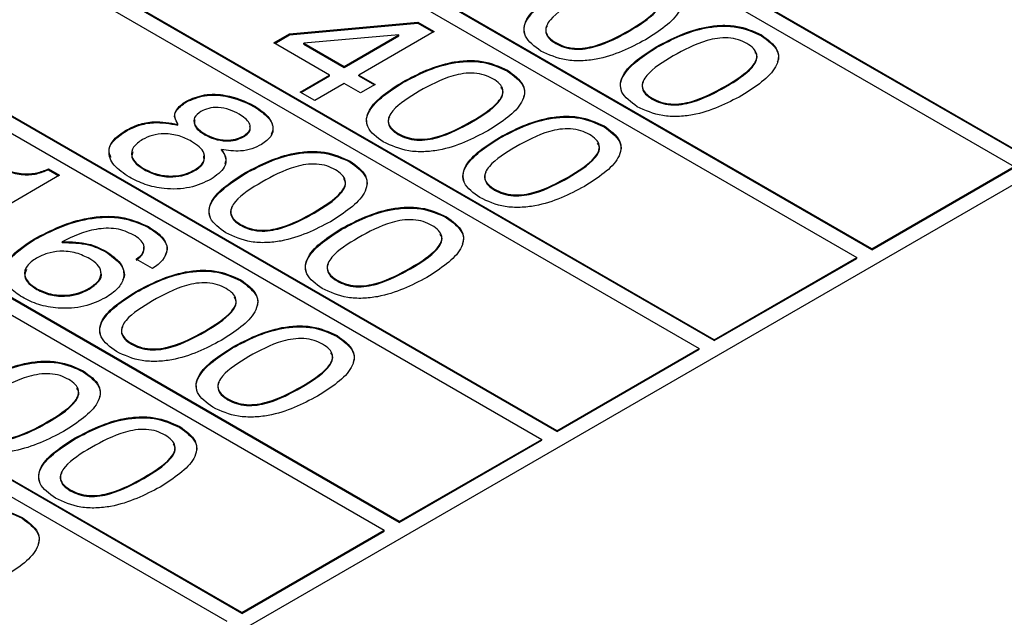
# Model space of a CAD drawing. Header units: millimetres. Extents: x 28 to 178, y 29 to 265.
# Tile 77 of 92: x 102.67 to 111.95, y 222.66 to 228.3. Entities that reach past the tile are written whole.
import ezdxf

# ---------------------------------------------------------------- set-up
doc = ezdxf.new("R2010")
doc.units = ezdxf.units.MM

msp = doc.modelspace()

# ---------------------------------------------------------------- linework, layer by layer
at = {"color": 7, "linetype": 'Continuous', "lineweight": 30}
for p, q in [((112.1844, 226.9939), (105.8204, 230.6678)), ((105.679, 230.5861), (112.043, 226.9123)), ((112.1844, 226.9858), (105.8204, 230.6596)), ((110.6995, 226.1367), (104.3355, 229.8105)), ((110.6995, 226.1285), (104.3355, 229.8024)), ((104.1941, 229.7289), (110.5581, 226.0551)), ((109.2146, 225.2795), (102.8506, 228.9533)), ((109.2146, 225.2713), (102.8506, 228.9451)), ((102.7092, 228.8717), (109.0731, 225.1978)), ((105.2099, 228.1628), (106.4207, 228.2729)), ((105.2099, 228.1547), (106.4207, 228.2648)), ((106.4207, 228.2729), (106.5733, 228.1848)), ((106.4207, 228.2648), (106.4207, 228.2729)), ((106.4207, 228.2648), (106.5663, 228.1807)), ((105.063, 228.078), (105.2099, 228.1628)), ((105.2099, 228.1547), (105.2099, 228.1628)), ((106.5733, 228.1848), (105.8644, 227.7755)), ((108.4115, 228.188), (108.4115, 228.1961)), ((107.7296, 224.4222), (101.3657, 228.0961)), ((107.7296, 224.4141), (101.3657, 228.0879)), ((105.587, 227.7755), (105.063, 228.078)), ((105.0701, 228.0739), (105.2099, 228.1547)), ((106.2417, 228.1535), (105.3464, 228.0746)), ((105.3464, 228.0664), (105.3464, 228.0746)), ((105.3464, 228.0746), (105.7257, 227.8556)), ((105.7257, 227.8556), (106.2417, 228.1535)), ((105.7257, 227.8474), (106.2417, 228.1453)), ((106.2417, 228.1453), (106.2417, 228.1535)), ((107.7192, 228.073), (107.7192, 228.0812)), ((109.6598, 228.1449), (109.6598, 228.153)), ((97.3352, 218.2584), (114.235, 228.0144)), ((101.2242, 228.0144), (107.5882, 224.3406)), ((105.3464, 228.0664), (105.7257, 227.8474)), ((108.6735, 228.0367), (108.6735, 228.0449)), ((105.7257, 227.8474), (105.7257, 227.8556)), ((107.2656, 227.8126), (107.2656, 227.8207)), ((105.3096, 227.6154), (105.587, 227.7755)), ((105.3167, 227.6113), (105.587, 227.7674)), ((105.587, 227.7674), (105.587, 227.7755)), ((105.8644, 227.7755), (106.0185, 227.6866)), ((105.8644, 227.7674), (105.8644, 227.7755)), ((105.8644, 227.7674), (106.0114, 227.6825)), ((106.2793, 227.7044), (106.2793, 227.7126)), ((105.4483, 227.5353), (105.3096, 227.6154)), ((105.7257, 227.6955), (105.4483, 227.5353)), ((105.8798, 227.6065), (105.7257, 227.6955)), ((106.0185, 227.6866), (105.8798, 227.6065)), ((109.3208, 227.6631), (109.3208, 227.6712)), ((104.2374, 227.5221), (104.2374, 227.5302)), ((108.6285, 227.5481), (108.6285, 227.5563)), ((104.8714, 227.4802), (104.8714, 227.4884)), ((106.9266, 227.3307), (106.9266, 227.3389)), ((106.2447, 223.565), (99.8807, 227.2389)), ((103.6689, 227.2473), (103.6689, 227.2554)), ((104.1584, 227.3036), (104.1584, 227.3117)), ((108.1749, 227.2876), (108.1749, 227.2958)), ((99.7393, 227.1572), (106.1033, 223.4834)), ((106.2447, 223.5569), (99.8807, 227.2307)), ((104.4103, 227.2126), (104.4103, 227.2208)), ((104.7751, 227.1919), (104.7751, 227.2001)), ((106.2343, 227.2158), (106.2343, 227.2239)), ((107.1886, 227.1795), (107.1886, 227.1877)), ((104.5697, 227.0661), (104.5697, 227.0743)), ((105.7807, 226.9553), (105.7807, 226.9635)), ((102.9372, 226.8906), (103.041, 226.8307)), ((102.9372, 226.8824), (102.9372, 226.8906)), ((102.9372, 226.8824), (103.0339, 226.8266)), ((103.8391, 226.884), (103.8391, 226.8922)), ((104.3178, 226.8746), (104.3178, 226.8827)), ((110.6995, 226.1367), (112.043, 226.9123)), ((110.6995, 226.1285), (112.043, 226.9041)), ((103.041, 226.8307), (101.8851, 226.1634)), ((104.7944, 226.8472), (104.7944, 226.8553)), ((107.8358, 226.8058), (107.8358, 226.814)), ((107.1435, 226.6909), (107.1435, 226.699)), ((105.4417, 226.4735), (105.4417, 226.4817)), ((106.69, 226.4304), (106.69, 226.4386)), ((104.7598, 222.7078), (98.3958, 226.3816)), ((104.7598, 222.6996), (98.3958, 226.3735)), ((103.8794, 226.3384), (103.8794, 226.3466)), ((104.7494, 226.3585), (104.7494, 226.3667)), ((105.7037, 226.3223), (105.7037, 226.3304)), ((98.2544, 226.3), (104.6184, 222.6262)), ((102.8047, 226.2235), (102.8047, 226.2317)), ((103.0655, 226.1961), (103.0655, 226.2043)), ((110.6995, 226.1285), (110.6995, 226.1367)), ((103.4775, 226.1078), (103.4775, 226.116)), ((103.9194, 225.9499), (103.7653, 226.0388)), ((109.2146, 225.2795), (110.5581, 226.0551)), ((109.2146, 225.2713), (110.5581, 226.0469)), ((110.5581, 226.0469), (110.5581, 226.0551)), ((106.3509, 225.9486), (106.3509, 225.9568)), ((104.7504, 225.8356), (104.7504, 225.8438)), ((105.6586, 225.8336), (105.6586, 225.8418)), ((102.8286, 225.7529), (102.8286, 225.7611)), ((103.3215, 225.7567), (103.3215, 225.7648)), ((103.7641, 225.7275), (103.7641, 225.7357)), ((104.4114, 225.3538), (104.4114, 225.362)), ((105.6597, 225.3107), (105.6597, 225.3189)), ((103.7191, 225.2389), (103.7191, 225.247)), ((104.6734, 225.2026), (104.6734, 225.2107)), ((107.7296, 224.4222), (109.0731, 225.1978)), ((109.0731, 225.1897), (109.0731, 225.1978)), ((109.2146, 225.2713), (109.2146, 225.2795)), ((107.7296, 224.4141), (109.0731, 225.1897)), ((103.2655, 224.9784), (103.2655, 224.9866)), ((105.3206, 224.8289), (105.3206, 224.8371)), ((104.6283, 224.714), (104.6283, 224.7221)), ((102.9264, 224.4966), (102.9264, 224.5048)), ((104.1748, 224.4535), (104.1748, 224.4617)), ((107.7296, 224.4141), (107.7296, 224.4222)), ((103.1884, 224.3454), (103.1884, 224.3535)), ((106.2447, 223.565), (107.5882, 224.3406)), ((106.2447, 223.5569), (107.5882, 224.3324)), ((107.5882, 224.3324), (107.5882, 224.3406)), ((103.8357, 223.9717), (103.8357, 223.9799)), ((103.1434, 223.8567), (103.1434, 223.8649)), ((102.6898, 223.5963), (102.6898, 223.6044)), ((106.2447, 223.5569), (106.2447, 223.565)), ((104.7598, 222.7078), (106.1033, 223.4834)), ((104.7598, 222.6996), (106.1033, 223.4752)), ((106.1033, 223.4752), (106.1033, 223.4834)), ((104.7598, 222.6996), (104.7598, 222.7078))]:
    msp.add_line(p, q, dxfattribs=at)
for points, knots in [([(108.7506, 228.6779), (108.8106, 228.6341), (108.9008, 228.5683), (108.9157, 228.4567), (108.8586, 228.2949), (108.6957, 228.1905), (108.5656, 228.1072)], [0, 0, 0, 0, 0.249139, 0.374722, 0.500475, 1, 1, 1, 1]), ([(107.5793, 228.0018), (107.5194, 228.0454), (107.4294, 228.111), (107.4156, 228.222), (107.4721, 228.383), (107.6345, 228.4869), (107.7642, 228.5698)], [0, 0, 0, 0, 0.249146, 0.374734, 0.500472, 1, 1, 1, 1]), ([(107.4317, 228.1523), (107.4266, 228.1727), (107.4147, 228.2201), (107.4763, 228.3755), (107.6364, 228.479), (107.7642, 228.5616)], [0, 0, 0, 0, 0.131154, 0.305875, 1, 1, 1, 1]), ([(108.4115, 228.1961), (108.5065, 228.2536), (108.6253, 228.3254), (108.7031, 228.4352), (108.7121, 228.4948), (108.6806, 228.5527), (108.6356, 228.5823), (108.6131, 228.5972)], [0, 0, 0, 0, 0.499905, 0.625169, 0.750087, 0.874873, 1, 1, 1, 1]), ([(107.9183, 228.4808), (107.8236, 228.4236), (107.7051, 228.3521), (107.6295, 228.2424), (107.6208, 228.1831), (107.652, 228.1255), (107.6968, 228.096), (107.7192, 228.0812)], [0, 0, 0, 0, 0.499896, 0.625151, 0.750077, 0.874877, 1, 1, 1, 1]), ([(108.4115, 228.188), (108.5072, 228.2455), (108.6268, 228.3176), (108.7019, 228.4268), (108.7143, 228.4773), (108.6962, 228.5047), (108.6903, 228.5138)], [0, 0, 0, 0, 0.616179, 0.770579, 0.924553, 1, 1, 1, 1]), ([(107.6376, 228.2386), (107.6365, 228.2369), (107.6233, 228.217), (107.6223, 228.1746), (107.6517, 228.1174), (107.6967, 228.0878), (107.7192, 228.073)], [0, 0, 0, 0, 0.030423, 0.353554, 0.676358, 1, 1, 1, 1]), ([(107.7192, 228.0812), (107.7448, 228.0682), (107.7959, 228.0423), (107.8955, 228.0237), (107.9985, 228.0288), (108.1884, 228.073), (108.3124, 228.1414), (108.4115, 228.1961)], [0, 0, 0, 0, 0.125107, 0.249963, 0.374899, 0.500144, 1, 1, 1, 1]), ([(107.7192, 228.073), (107.7448, 228.06), (107.7959, 228.0341), (107.8955, 228.0155), (107.9985, 228.0206), (108.1884, 228.0648), (108.3124, 228.1332), (108.4115, 228.188)], [0, 0, 0, 0, 0.125107, 0.249963, 0.374899, 0.500144, 1, 1, 1, 1]), ([(108.6735, 228.0449), (108.8175, 228.1199), (108.9977, 228.2138), (109.2771, 228.2473), (109.47, 228.2394), (109.584, 228.1875), (109.6598, 228.153)], [0, 0, 0, 0, 0.499614, 0.625369, 0.75095, 1, 1, 1, 1]), ([(108.6735, 228.0367), (108.8175, 228.1117), (108.9977, 228.2056), (109.2771, 228.2392), (109.47, 228.2313), (109.584, 228.1794), (109.6598, 228.1449)], [0, 0, 0, 0, 0.499614, 0.625369, 0.75095, 1, 1, 1, 1]), ([(108.5656, 228.1072), (108.4214, 228.0322), (108.241, 227.9385), (107.9612, 227.906), (107.7684, 227.9148), (107.6548, 227.9671), (107.5793, 228.0018)], [0, 0, 0, 0, 0.499437, 0.625181, 0.750792, 1, 1, 1, 1]), ([(109.5223, 228.0723), (109.4966, 228.0852), (109.4451, 228.1111), (109.3449, 228.129), (109.2418, 228.1237), (109.0514, 228.0794), (108.9271, 228.0108), (108.8276, 227.9559)], [0, 0, 0, 0, 0.12508, 0.24987, 0.374797, 0.500052, 1, 1, 1, 1]), ([(109.3208, 227.6712), (109.4158, 227.7287), (109.5346, 227.8005), (109.6124, 227.9103), (109.6213, 227.9699), (109.5898, 228.0278), (109.5449, 228.0574), (109.5223, 228.0723)], [0, 0, 0, 0, 0.499904, 0.625166, 0.750088, 0.874873, 1, 1, 1, 1]), ([(109.6598, 228.153), (109.7198, 228.1092), (109.8101, 228.0433), (109.8249, 227.9318), (109.7678, 227.77), (109.605, 227.6656), (109.4749, 227.5823)], [0, 0, 0, 0, 0.249142, 0.374725, 0.500475, 1, 1, 1, 1]), ([(109.6598, 228.1449), (109.7187, 228.1012), (109.8072, 228.0356), (109.8264, 227.9411), (109.8124, 227.9048), (109.8087, 227.8953)], [0, 0, 0, 0, 0.5934268, 0.892552, 1, 1, 1, 1]), ([(108.4886, 227.4769), (108.4287, 227.5205), (108.3386, 227.586), (108.3248, 227.6971), (108.3814, 227.8581), (108.5438, 227.962), (108.6735, 228.0449)], [0, 0, 0, 0, 0.249143, 0.374734, 0.500471, 1, 1, 1, 1]), ([(108.341, 227.6274), (108.3359, 227.6478), (108.3239, 227.6952), (108.3856, 227.8506), (108.5457, 227.9541), (108.6735, 228.0367)], [0, 0, 0, 0, 0.131157, 0.305875, 1, 1, 1, 1]), ([(109.3208, 227.6631), (109.4164, 227.7206), (109.536, 227.7926), (109.6112, 227.9019), (109.6235, 227.9524), (109.6055, 227.9798), (109.5995, 227.9889)], [0, 0, 0, 0, 0.616182, 0.77058, 0.924558, 1, 1, 1, 1]), ([(106.2793, 227.7126), (106.4233, 227.7876), (106.6035, 227.8814), (106.8829, 227.915), (107.0758, 227.9071), (107.1898, 227.8552), (107.2656, 227.8207)], [0, 0, 0, 0, 0.499612, 0.625369, 0.750951, 1, 1, 1, 1]), ([(106.2793, 227.7044), (106.4233, 227.7794), (106.6035, 227.8733), (106.8829, 227.9068), (107.0758, 227.8989), (107.1898, 227.8471), (107.2656, 227.8126)], [0, 0, 0, 0, 0.499612, 0.625369, 0.750951, 1, 1, 1, 1]), ([(108.8276, 227.9559), (108.7329, 227.8987), (108.6144, 227.8272), (108.5388, 227.7175), (108.53, 227.6582), (108.5613, 227.6006), (108.6061, 227.5711), (108.6285, 227.5563)], [0, 0, 0, 0, 0.499896, 0.625151, 0.750077, 0.874881, 1, 1, 1, 1]), ([(107.1281, 227.74), (107.1024, 227.7529), (107.0509, 227.7788), (106.9507, 227.7967), (106.8476, 227.7914), (106.6572, 227.7471), (106.5329, 227.6785), (106.4334, 227.6236)], [0, 0, 0, 0, 0.125083, 0.249874, 0.374797, 0.500051, 1, 1, 1, 1]), ([(107.2656, 227.8207), (107.3256, 227.7769), (107.4159, 227.711), (107.4307, 227.5995), (107.3737, 227.4377), (107.2108, 227.3333), (107.0807, 227.2499)], [0, 0, 0, 0, 0.249138, 0.374721, 0.500473, 1, 1, 1, 1]), ([(107.2656, 227.8126), (107.3245, 227.7689), (107.413, 227.7033), (107.4322, 227.6088), (107.4182, 227.5725), (107.4145, 227.5629)], [0, 0, 0, 0, 0.593417, 0.892541, 1, 1, 1, 1]), ([(106.0944, 227.1446), (106.0345, 227.1882), (105.9444, 227.2537), (105.9307, 227.3648), (105.9872, 227.5258), (106.1496, 227.6296), (106.2793, 227.7126)], [0, 0, 0, 0, 0.249145, 0.374733, 0.500475, 1, 1, 1, 1]), ([(105.9468, 227.2951), (105.9417, 227.3154), (105.9298, 227.3628), (105.9914, 227.5183), (106.1515, 227.6217), (106.2793, 227.7044)], [0, 0, 0, 0, 0.131151, 0.305877, 1, 1, 1, 1]), ([(106.9266, 227.3389), (107.0216, 227.3964), (107.1404, 227.4682), (107.2182, 227.578), (107.2272, 227.6376), (107.1957, 227.6954), (107.1507, 227.7251), (107.1281, 227.74)], [0, 0, 0, 0, 0.4999075, 0.6251671, 0.7500887, 0.8748737, 1, 1, 1, 1]), ([(108.5469, 227.7137), (108.5458, 227.712), (108.5326, 227.6921), (108.5316, 227.6497), (108.5609, 227.5925), (108.6059, 227.5629), (108.6285, 227.5481)], [0, 0, 0, 0, 0.030418, 0.353551, 0.676368, 1, 1, 1, 1]), ([(106.4334, 227.6236), (106.3387, 227.5664), (106.2202, 227.4949), (106.1446, 227.3852), (106.1358, 227.3259), (106.1671, 227.2683), (106.2119, 227.2387), (106.2343, 227.2239)], [0, 0, 0, 0, 0.499894, 0.625149, 0.750075, 0.874875, 1, 1, 1, 1]), ([(106.9266, 227.3307), (107.0222, 227.3883), (107.1418, 227.4603), (107.217, 227.5696), (107.2294, 227.62), (107.2113, 227.6475), (107.2054, 227.6565)], [0, 0, 0, 0, 0.616184, 0.770578, 0.924556, 1, 1, 1, 1]), ([(108.6285, 227.5563), (108.6541, 227.5433), (108.7052, 227.5174), (108.8048, 227.4988), (108.9078, 227.5039), (109.0976, 227.5481), (109.2216, 227.6165), (109.3208, 227.6712)], [0, 0, 0, 0, 0.1251068, 0.2499664, 0.3749014, 0.5001466, 1, 1, 1, 1]), ([(108.6285, 227.5481), (108.6541, 227.5351), (108.7052, 227.5092), (108.8048, 227.4906), (108.9078, 227.4957), (109.0976, 227.5399), (109.2216, 227.6083), (109.3208, 227.6631)], [0, 0, 0, 0, 0.1251068, 0.2499664, 0.3749014, 0.5001466, 1, 1, 1, 1]), ([(104.1309, 227.3671), (104.1308, 227.3674), (104.1213, 227.3892), (104.1384, 227.4498), (104.1999, 227.4947), (104.2374, 227.5221)], [0, 0, 0, 0, 0.006193, 0.393669, 1, 1, 1, 1]), ([(104.1584, 227.3117), (104.1466, 227.3329), (104.1229, 227.3753), (104.135, 227.4575), (104.1986, 227.5027), (104.2374, 227.5302)], [0, 0, 0, 0, 0.281035, 0.561352, 1, 1, 1, 1]), ([(104.2374, 227.5302), (104.2917, 227.5537), (104.4004, 227.6008), (104.6554, 227.5906), (104.7895, 227.5272), (104.8714, 227.4884)], [0, 0, 0, 0, 0.2796423, 0.5599642, 1, 1, 1, 1]), ([(104.2374, 227.5221), (104.2917, 227.5456), (104.4004, 227.5926), (104.6554, 227.5824), (104.7895, 227.519), (104.8714, 227.4802)], [0, 0, 0, 0, 0.2796423, 0.5599642, 1, 1, 1, 1]), ([(109.4749, 227.5823), (109.3307, 227.5073), (109.1502, 227.4136), (108.8704, 227.3811), (108.6777, 227.3899), (108.5641, 227.4422), (108.4886, 227.4769)], [0, 0, 0, 0, 0.499437, 0.625179, 0.750792, 1, 1, 1, 1]), ([(104.3744, 227.4314), (104.3506, 227.4136), (104.303, 227.3779), (104.3088, 227.293), (104.3718, 227.2482), (104.4103, 227.2208)], [0, 0, 0, 0, 0.280024, 0.560304, 1, 1, 1, 1]), ([(104.7339, 227.4076), (104.7054, 227.4224), (104.6486, 227.4518), (104.5454, 227.4731), (104.444, 227.4652), (104.3976, 227.4427), (104.3744, 227.4314)], [0, 0, 0, 0, 0.281055, 0.560494, 0.77991, 1, 1, 1, 1]), ([(104.8714, 227.4884), (104.9161, 227.4593), (105.0054, 227.4011), (105.0632, 227.2958), (105.0466, 227.1929), (104.9797, 227.145), (104.9463, 227.121)], [0, 0, 0, 0, 0.2808778, 0.5606279, 0.7803119, 1, 1, 1, 1]), ([(104.8714, 227.4802), (104.9154, 227.4512), (105.0032, 227.3933), (105.0657, 227.295), (105.0454, 227.2355), (105.0381, 227.2142)], [0, 0, 0, 0, 0.391506, 0.781441, 1, 1, 1, 1]), ([(103.6689, 227.2554), (103.7065, 227.2744), (103.7816, 227.3123), (103.9569, 227.3467), (104.0821, 227.325), (104.1584, 227.3117)], [0, 0, 0, 0, 0.28129, 0.561759, 1, 1, 1, 1]), ([(103.6689, 227.2473), (103.7065, 227.2662), (103.7816, 227.3041), (103.9569, 227.3386), (104.0821, 227.3168), (104.1584, 227.3036)], [0, 0, 0, 0, 0.28129, 0.561759, 1, 1, 1, 1]), ([(104.316, 227.3533), (104.3136, 227.3354), (104.3067, 227.2821), (104.369, 227.2404), (104.4103, 227.2126)], [0, 0, 0, 0, 0.336555, 1, 1, 1, 1]), ([(104.7751, 227.2001), (104.7919, 227.2113), (104.8254, 227.2337), (104.8451, 227.2776), (104.8308, 227.3424), (104.7739, 227.3808), (104.7339, 227.4076)], [0, 0, 0, 0, 0.187235, 0.374019, 0.561157, 1, 1, 1, 1]), ([(106.1527, 227.3814), (106.1516, 227.3797), (106.1384, 227.3598), (106.1374, 227.3174), (106.1667, 227.2602), (106.2117, 227.2306), (106.2343, 227.2158)], [0, 0, 0, 0, 0.030423, 0.353553, 0.676357, 1, 1, 1, 1]), ([(106.2343, 227.2239), (106.2599, 227.211), (106.311, 227.185), (106.4106, 227.1665), (106.5136, 227.1715), (106.7034, 227.2157), (106.8274, 227.2842), (106.9266, 227.3389)], [0, 0, 0, 0, 0.1251075, 0.2499659, 0.3749016, 0.5001476, 1, 1, 1, 1]), ([(106.2343, 227.2158), (106.2599, 227.2028), (106.311, 227.1769), (106.4106, 227.1583), (106.5136, 227.1634), (106.7034, 227.2076), (106.8274, 227.276), (106.9266, 227.3307)], [0, 0, 0, 0, 0.1251075, 0.2499659, 0.3749016, 0.5001476, 1, 1, 1, 1]), ([(107.1886, 227.1877), (107.3326, 227.2627), (107.5128, 227.3565), (107.7922, 227.3901), (107.985, 227.3822), (108.0991, 227.3303), (108.1749, 227.2958)], [0, 0, 0, 0, 0.4996126, 0.6253681, 0.7509508, 1, 1, 1, 1]), ([(107.1886, 227.1795), (107.3326, 227.2545), (107.5128, 227.3484), (107.7922, 227.3819), (107.985, 227.374), (108.0991, 227.3221), (108.1749, 227.2876)], [0, 0, 0, 0, 0.4996126, 0.6253681, 0.7509508, 1, 1, 1, 1]), ([(103.5288, 226.9973), (103.5199, 227.0157), (103.4938, 227.0697), (103.5464, 227.1637), (103.628, 227.2194), (103.6689, 227.2473)], [0, 0, 0, 0, 0.205753, 0.60232, 1, 1, 1, 1]), ([(103.7002, 226.8122), (103.6467, 226.8478), (103.54, 226.9188), (103.4916, 227.0515), (103.5433, 227.1715), (103.627, 227.2274), (103.6689, 227.2554)], [0, 0, 0, 0, 0.280486, 0.559574, 0.779478, 1, 1, 1, 1]), ([(104.7751, 227.1919), (104.7916, 227.2031), (104.8246, 227.2254), (104.8446, 227.263), (104.8377, 227.2853), (104.8353, 227.2932)], [0, 0, 0, 0, 0.393814, 0.786678, 1, 1, 1, 1]), ([(107.0807, 227.2499), (106.9365, 227.175), (106.756, 227.0812), (106.4763, 227.0488), (106.2835, 227.0576), (106.1699, 227.1098), (106.0944, 227.1446)], [0, 0, 0, 0, 0.499438, 0.625182, 0.750792, 1, 1, 1, 1]), ([(108.0374, 227.215), (108.0116, 227.228), (107.9602, 227.2539), (107.8599, 227.2718), (107.7568, 227.2664), (107.5665, 227.2222), (107.4421, 227.1536), (107.3427, 227.0987)], [0, 0, 0, 0, 0.125079, 0.249871, 0.374794, 0.500048, 1, 1, 1, 1]), ([(108.1749, 227.2958), (108.2349, 227.252), (108.3251, 227.1861), (108.34, 227.0746), (108.2829, 226.9128), (108.1201, 226.8084), (107.99, 226.725)], [0, 0, 0, 0, 0.2491408, 0.3747237, 0.5004736, 1, 1, 1, 1]), ([(108.1749, 227.2876), (108.2338, 227.244), (108.3223, 227.1783), (108.3415, 227.0839), (108.3275, 227.0476), (108.3238, 227.038)], [0, 0, 0, 0, 0.593423, 0.892546, 1, 1, 1, 1]), ([(103.8247, 227.1674), (103.7918, 227.1449), (103.7262, 227.0999), (103.7134, 227.0147), (103.7596, 226.9435), (103.8126, 226.9093), (103.8391, 226.8922)], [0, 0, 0, 0, 0.279996, 0.5587, 0.778997, 1, 1, 1, 1]), ([(104.2861, 227.1502), (104.2492, 227.169), (104.1759, 227.2064), (104.0392, 227.2274), (103.9125, 227.2111), (103.854, 227.182), (103.8247, 227.1674)], [0, 0, 0, 0, 0.280765, 0.559831, 0.779573, 1, 1, 1, 1]), ([(104.3178, 226.8827), (104.3492, 226.905), (104.4119, 226.9495), (104.4138, 227.0331), (104.3637, 227.1006), (104.312, 227.1336), (104.2861, 227.1502)], [0, 0, 0, 0, 0.279546, 0.558274, 0.778817, 1, 1, 1, 1]), ([(104.4103, 227.2208), (104.4393, 227.206), (104.4972, 227.1765), (104.6029, 227.1587), (104.7045, 227.1663), (104.7516, 227.1888), (104.7751, 227.2001)], [0, 0, 0, 0, 0.2807894, 0.5603107, 0.77995, 1, 1, 1, 1]), ([(104.4103, 227.2126), (104.4393, 227.1979), (104.4972, 227.1684), (104.6029, 227.1505), (104.7045, 227.1582), (104.7516, 227.1807), (104.7751, 227.1919)], [0, 0, 0, 0, 0.2807894, 0.5603107, 0.77995, 1, 1, 1, 1]), ([(107.0036, 226.6197), (106.9438, 226.6632), (106.8537, 226.7288), (106.8399, 226.8399), (106.8964, 227.0009), (107.0588, 227.1047), (107.1886, 227.1877)], [0, 0, 0, 0, 0.249143, 0.374734, 0.500473, 1, 1, 1, 1]), ([(106.8561, 226.7702), (106.8509, 226.7905), (106.839, 226.8379), (106.9007, 226.9934), (107.0607, 227.0968), (107.1886, 227.1795)], [0, 0, 0, 0, 0.131155, 0.305877, 1, 1, 1, 1]), ([(107.8358, 226.814), (107.9308, 226.8714), (108.0496, 226.9433), (108.1275, 227.0531), (108.1364, 227.1127), (108.1049, 227.1705), (108.0599, 227.2002), (108.0374, 227.215)], [0, 0, 0, 0, 0.4999069, 0.6251645, 0.750089, 0.8748738, 1, 1, 1, 1]), ([(103.7337, 227.0509), (103.7283, 227.0344), (103.7156, 226.9953), (103.7611, 226.9351), (103.8131, 226.9011), (103.8391, 226.884)], [0, 0, 0, 0, 0.265509, 0.632167, 1, 1, 1, 1]), ([(104.5697, 227.0743), (104.5863, 227.0471), (104.6193, 226.9928), (104.6024, 226.8865), (104.5203, 226.8283), (104.4703, 226.7928)], [0, 0, 0, 0, 0.280916, 0.561167, 1, 1, 1, 1]), ([(104.9463, 227.121), (104.9176, 227.1063), (104.8601, 227.077), (104.7257, 227.0502), (104.6288, 227.0652), (104.5697, 227.0743)], [0, 0, 0, 0, 0.2811494, 0.5614828, 1, 1, 1, 1]), ([(104.5697, 227.0661), (104.5886, 227.0388), (104.6171, 226.9974), (104.6053, 226.954), (104.6013, 226.9392)], [0, 0, 0, 0, 0.659914, 1, 1, 1, 1]), ([(104.7944, 226.8553), (104.9384, 226.9303), (105.1186, 227.0242), (105.398, 227.0578), (105.5908, 227.0499), (105.7049, 226.998), (105.7807, 226.9635)], [0, 0, 0, 0, 0.499612, 0.62537, 0.75095, 1, 1, 1, 1]), ([(104.7944, 226.8472), (104.9384, 226.9222), (105.1186, 227.0161), (105.398, 227.0496), (105.5908, 227.0417), (105.7049, 226.9898), (105.7807, 226.9553)], [0, 0, 0, 0, 0.499612, 0.62537, 0.75095, 1, 1, 1, 1]), ([(107.3427, 227.0987), (107.248, 227.0415), (107.1295, 226.97), (107.0538, 226.8603), (107.0451, 226.801), (107.0764, 226.7434), (107.1211, 226.7138), (107.1435, 226.699)], [0, 0, 0, 0, 0.499894, 0.625149, 0.750076, 0.87488, 1, 1, 1, 1]), ([(107.8358, 226.8058), (107.9315, 226.8634), (108.0511, 226.9354), (108.1263, 227.0446), (108.1386, 227.0951), (108.1206, 227.1226), (108.1146, 227.1316)], [0, 0, 0, 0, 0.616186, 0.770579, 0.924561, 1, 1, 1, 1]), ([(104.3178, 226.8746), (104.3507, 226.8969), (104.4107, 226.9377), (104.4045, 226.9906), (104.4017, 227.0144)], [0, 0, 0, 0, 0.548493, 1, 1, 1, 1]), ([(105.7807, 226.9635), (105.8407, 226.9197), (105.9309, 226.8538), (105.9458, 226.7423), (105.8887, 226.5805), (105.7259, 226.4761), (105.5958, 226.3927)], [0, 0, 0, 0, 0.249139, 0.374723, 0.500475, 1, 1, 1, 1]), ([(105.7807, 226.9553), (105.8396, 226.9117), (105.9281, 226.846), (105.9473, 226.7515), (105.9333, 226.7153), (105.9296, 226.7057)], [0, 0, 0, 0, 0.593422, 0.892547, 1, 1, 1, 1]), ([(102.4245, 226.9374), (102.4647, 226.9164), (102.5448, 226.8745), (102.6875, 226.8379), (102.8319, 226.848), (102.902, 226.8763), (102.9372, 226.8906)], [0, 0, 0, 0, 0.281056, 0.560318, 0.779651, 1, 1, 1, 1]), ([(102.4245, 226.9292), (102.4647, 226.9082), (102.5448, 226.8663), (102.6875, 226.8297), (102.8319, 226.8398), (102.902, 226.8682), (102.9372, 226.8824)], [0, 0, 0, 0, 0.281056, 0.560318, 0.779651, 1, 1, 1, 1]), ([(103.8391, 226.8922), (103.8775, 226.8728), (103.9541, 226.8342), (104.0984, 226.8171), (104.2274, 226.8373), (104.2877, 226.8676), (104.3178, 226.8827)], [0, 0, 0, 0, 0.2804708, 0.5595664, 0.7794658, 1, 1, 1, 1]), ([(103.8391, 226.884), (103.8775, 226.8647), (103.9541, 226.826), (104.0984, 226.8089), (104.2274, 226.8291), (104.2877, 226.8594), (104.3178, 226.8746)], [0, 0, 0, 0, 0.2804708, 0.5595664, 0.7794658, 1, 1, 1, 1]), ([(105.6432, 226.8827), (105.6175, 226.8957), (105.566, 226.9215), (105.4657, 226.9395), (105.3627, 226.9341), (105.1723, 226.8899), (105.0479, 226.8212), (104.9485, 226.7664)], [0, 0, 0, 0, 0.125084, 0.249873, 0.374796, 0.500052, 1, 1, 1, 1]), ([(105.4417, 226.4817), (105.5367, 226.5391), (105.6555, 226.611), (105.7333, 226.7207), (105.7422, 226.7804), (105.7107, 226.8382), (105.6657, 226.8679), (105.6432, 226.8827)], [0, 0, 0, 0, 0.499907, 0.625169, 0.750087, 0.874873, 1, 1, 1, 1]), ([(104.4703, 226.7928), (104.4067, 226.7626), (104.2796, 226.7024), (104.0412, 226.6947), (103.8434, 226.7383), (103.7479, 226.7876), (103.7002, 226.8122)], [0, 0, 0, 0, 0.2797089, 0.558613, 0.7790382, 1, 1, 1, 1]), ([(104.6094, 226.2873), (104.5496, 226.3309), (104.4595, 226.3965), (104.4457, 226.5076), (104.5022, 226.6686), (104.6646, 226.7724), (104.7944, 226.8553)], [0, 0, 0, 0, 0.249146, 0.374734, 0.500473, 1, 1, 1, 1]), ([(104.4619, 226.4379), (104.4568, 226.4582), (104.4448, 226.5056), (104.5065, 226.661), (104.6665, 226.7645), (104.7944, 226.8472)], [0, 0, 0, 0, 0.131152, 0.305876, 1, 1, 1, 1]), ([(105.4417, 226.4735), (105.5373, 226.5311), (105.6569, 226.6031), (105.7321, 226.7123), (105.7444, 226.7628), (105.7264, 226.7903), (105.7204, 226.7993)], [0, 0, 0, 0, 0.616182, 0.770579, 0.924553, 1, 1, 1, 1]), ([(107.062, 226.8565), (107.0608, 226.8548), (107.0477, 226.8349), (107.0466, 226.7925), (107.076, 226.7353), (107.121, 226.7057), (107.1435, 226.6909)], [0, 0, 0, 0, 0.030418, 0.353551, 0.676367, 1, 1, 1, 1]), ([(107.1435, 226.699), (107.1691, 226.6861), (107.2202, 226.6601), (107.3199, 226.6416), (107.4229, 226.6466), (107.6127, 226.6908), (107.7367, 226.7593), (107.8358, 226.814)], [0, 0, 0, 0, 0.1251071, 0.2499691, 0.3749044, 0.50015, 1, 1, 1, 1]), ([(107.1435, 226.6909), (107.1691, 226.6779), (107.2202, 226.652), (107.3199, 226.6334), (107.4229, 226.6385), (107.6127, 226.6827), (107.7367, 226.7511), (107.8358, 226.8058)], [0, 0, 0, 0, 0.1251071, 0.2499691, 0.3749044, 0.50015, 1, 1, 1, 1]), ([(104.9485, 226.7664), (104.8538, 226.7092), (104.7353, 226.6376), (104.6596, 226.528), (104.6509, 226.4686), (104.6822, 226.411), (104.7269, 226.3815), (104.7494, 226.3667)], [0, 0, 0, 0, 0.4998948, 0.6251518, 0.7500763, 0.874876, 1, 1, 1, 1]), ([(107.99, 226.725), (107.8458, 226.6501), (107.6653, 226.5563), (107.3855, 226.5239), (107.1928, 226.5327), (107.0792, 226.5849), (107.0036, 226.6197)], [0, 0, 0, 0, 0.4994375, 0.6251797, 0.7507924, 1, 1, 1, 1]), ([(104.6678, 226.5242), (104.6667, 226.5224), (104.6535, 226.5025), (104.6524, 226.4602), (104.6818, 226.403), (104.7268, 226.3734), (104.7494, 226.3585)], [0, 0, 0, 0, 0.030428, 0.353554, 0.676358, 1, 1, 1, 1]), ([(105.7037, 226.3304), (105.8476, 226.4054), (106.0279, 226.4993), (106.3072, 226.5329), (106.5001, 226.525), (106.6142, 226.4731), (106.69, 226.4386)], [0, 0, 0, 0, 0.499613, 0.625369, 0.75095, 1, 1, 1, 1]), ([(105.7037, 226.3223), (105.8476, 226.3973), (106.0279, 226.4911), (106.3072, 226.5247), (106.5001, 226.5168), (106.6142, 226.4649), (106.69, 226.4304)], [0, 0, 0, 0, 0.499613, 0.625369, 0.75095, 1, 1, 1, 1]), ([(102.8047, 226.2317), (102.9623, 226.3121), (103.1596, 226.4127), (103.463, 226.4463), (103.6719, 226.439), (103.7966, 226.3835), (103.8794, 226.3466)], [0, 0, 0, 0, 0.499465, 0.625311, 0.750994, 1, 1, 1, 1]), ([(102.8047, 226.2235), (102.9623, 226.3039), (103.1596, 226.4046), (103.463, 226.4381), (103.6719, 226.4308), (103.7966, 226.3753), (103.8794, 226.3384)], [0, 0, 0, 0, 0.499465, 0.625311, 0.750994, 1, 1, 1, 1]), ([(104.7494, 226.3667), (104.7749, 226.3537), (104.8261, 226.3278), (104.9257, 226.3092), (105.0287, 226.3143), (105.2185, 226.3585), (105.3425, 226.4269), (105.4417, 226.4817)], [0, 0, 0, 0, 0.1251074, 0.2499646, 0.3749001, 0.500146, 1, 1, 1, 1]), ([(104.7494, 226.3585), (104.7749, 226.3456), (104.8261, 226.3196), (104.9257, 226.3011), (105.0287, 226.3062), (105.2185, 226.3503), (105.3425, 226.4188), (105.4417, 226.4735)], [0, 0, 0, 0, 0.1251074, 0.2499646, 0.3749001, 0.500146, 1, 1, 1, 1]), ([(106.5525, 226.3578), (106.5267, 226.3708), (106.4753, 226.3966), (106.375, 226.4146), (106.2719, 226.4092), (106.0816, 226.3649), (105.9572, 226.2963), (105.8578, 226.2415)], [0, 0, 0, 0, 0.1250796, 0.2498698, 0.3747933, 0.5000498, 1, 1, 1, 1]), ([(106.69, 226.4386), (106.75, 226.3948), (106.8402, 226.3289), (106.8551, 226.2174), (106.798, 226.0556), (106.6351, 225.9512), (106.505, 225.8678)], [0, 0, 0, 0, 0.249142, 0.374725, 0.500476, 1, 1, 1, 1]), ([(106.69, 226.4304), (106.7488, 226.3868), (106.8374, 226.3211), (106.8566, 226.2266), (106.8426, 226.1904), (106.8389, 226.1808)], [0, 0, 0, 0, 0.593428, 0.892552, 1, 1, 1, 1]), ([(103.7369, 226.2688), (103.686, 226.292), (103.6095, 226.3271), (103.48, 226.3327), (103.2918, 226.3114), (103.1661, 226.2519), (103.0655, 226.2043)], [0, 0, 0, 0, 0.248941, 0.3744111, 0.500031, 1, 1, 1, 1]), ([(103.8794, 226.3466), (103.9275, 226.3152), (104.0232, 226.2525), (104.0706, 226.1343), (104.0234, 226.028), (103.9541, 225.9759), (103.9194, 225.9499)], [0, 0, 0, 0, 0.280511, 0.559387, 0.779359, 1, 1, 1, 1]), ([(103.8794, 226.3384), (103.9263, 226.3072), (104.0198, 226.2448), (104.072, 226.1454), (104.0451, 226.0938), (104.0389, 226.0819)], [0, 0, 0, 0, 0.436283, 0.870022, 1, 1, 1, 1]), ([(105.5958, 226.3927), (105.4516, 226.3178), (105.2711, 226.224), (104.9913, 226.1916), (104.7986, 226.2004), (104.685, 226.2526), (104.6094, 226.2873)], [0, 0, 0, 0, 0.499439, 0.625182, 0.750792, 1, 1, 1, 1]), ([(105.5187, 225.7624), (105.4588, 225.806), (105.3688, 225.8716), (105.355, 225.9826), (105.4115, 226.1437), (105.5739, 226.2475), (105.7037, 226.3304)], [0, 0, 0, 0, 0.249143, 0.374734, 0.500472, 1, 1, 1, 1]), ([(105.3711, 225.913), (105.366, 225.9333), (105.3541, 225.9807), (105.4158, 226.1361), (105.5758, 226.2396), (105.7037, 226.3223)], [0, 0, 0, 0, 0.1311558, 0.3058763, 1, 1, 1, 1]), ([(106.3509, 225.9568), (106.4459, 226.0142), (106.5647, 226.0861), (106.6425, 226.1958), (106.6515, 226.2555), (106.62, 226.3133), (106.575, 226.343), (106.5525, 226.3578)], [0, 0, 0, 0, 0.499906, 0.625166, 0.750088, 0.874873, 1, 1, 1, 1]), ([(102.5278, 225.8508), (102.5227, 225.8599), (102.4967, 225.9064), (102.5539, 226.0524), (102.7013, 226.153), (102.8047, 226.2235)], [0, 0, 0, 0, 0.067991, 0.346362, 1, 1, 1, 1]), ([(102.6916, 225.6801), (102.6466, 225.7098), (102.5567, 225.7692), (102.4996, 225.8861), (102.5439, 226.0591), (102.6972, 226.1605), (102.8047, 226.2317)], [0, 0, 0, 0, 0.187309, 0.373998, 0.560971, 1, 1, 1, 1]), ([(103.7653, 226.0388), (103.79, 226.0586), (103.8392, 226.098), (103.8468, 226.1687), (103.8033, 226.2266), (103.759, 226.2547), (103.7369, 226.2688)], [0, 0, 0, 0, 0.28026, 0.558794, 0.779087, 1, 1, 1, 1]), ([(105.8578, 226.2415), (105.763, 226.1843), (105.6446, 226.1127), (105.5689, 226.0031), (105.5602, 225.9437), (105.5915, 225.8861), (105.6362, 225.8566), (105.6586, 225.8418)], [0, 0, 0, 0, 0.499895, 0.625152, 0.750076, 0.87488, 1, 1, 1, 1]), ([(106.3509, 225.9486), (106.4466, 226.0062), (106.5662, 226.0782), (106.6413, 226.1874), (106.6537, 226.2379), (106.6356, 226.2654), (106.6297, 226.2744)], [0, 0, 0, 0, 0.616184, 0.77058, 0.924558, 1, 1, 1, 1]), ([(103.0655, 226.2043), (103.1526, 226.2027), (103.3085, 226.1998), (103.4257, 226.1417), (103.4775, 226.116)], [0, 0, 0, 0, 0.558416, 1, 1, 1, 1]), ([(103.0655, 226.1961), (103.1526, 226.1945), (103.3085, 226.1917), (103.4257, 226.1335), (103.4775, 226.1078)], [0, 0, 0, 0, 0.558416, 1, 1, 1, 1]), ([(103.7653, 226.0307), (103.7911, 226.0505), (103.84, 226.0881), (103.837, 226.1348), (103.8356, 226.1569)], [0, 0, 0, 0, 0.528823, 1, 1, 1, 1]), ([(102.8257, 226.0494), (102.7913, 226.0259), (102.7227, 225.9791), (102.7034, 225.8909), (102.7461, 225.8151), (102.8011, 225.7791), (102.8286, 225.7611)], [0, 0, 0, 0, 0.280146, 0.559016, 0.779227, 1, 1, 1, 1]), ([(103.3268, 226.0429), (103.2865, 226.0631), (103.2061, 226.1035), (103.0541, 226.1204), (102.9201, 226.0972), (102.8572, 226.0653), (102.8257, 226.0494)], [0, 0, 0, 0, 0.280507, 0.559256, 0.779276, 1, 1, 1, 1]), ([(103.3215, 225.7648), (103.3547, 225.7874), (103.4208, 225.8323), (103.4426, 225.9166), (103.4055, 225.9905), (103.3531, 226.0254), (103.3268, 226.0429)], [0, 0, 0, 0, 0.280271, 0.559273, 0.779344, 1, 1, 1, 1]), ([(103.4775, 226.116), (103.5295, 226.0801), (103.6334, 226.0083), (103.6613, 225.8742), (103.6001, 225.758), (103.5167, 225.703), (103.4749, 225.6755)], [0, 0, 0, 0, 0.279989, 0.559145, 0.779292, 1, 1, 1, 1]), ([(103.4775, 226.1078), (103.5278, 226.0722), (103.6282, 226.0011), (103.6673, 225.8964), (103.6395, 225.848), (103.6368, 225.8432)], [0, 0, 0, 0, 0.474845, 0.948277, 1, 1, 1, 1]), ([(102.7306, 225.9427), (102.7218, 225.9209), (102.7035, 225.8756), (102.7473, 225.8067), (102.8015, 225.7709), (102.8286, 225.7529)], [0, 0, 0, 0, 0.316148, 0.657638, 1, 1, 1, 1]), ([(103.7641, 225.7357), (103.9081, 225.8107), (104.0883, 225.9045), (104.3677, 225.9381), (104.5605, 225.9302), (104.6746, 225.8783), (104.7504, 225.8438)], [0, 0, 0, 0, 0.499614, 0.625368, 0.75095, 1, 1, 1, 1]), ([(105.5771, 225.9992), (105.5759, 225.9975), (105.5627, 225.9776), (105.5617, 225.9353), (105.5911, 225.8781), (105.6361, 225.8485), (105.6586, 225.8336)], [0, 0, 0, 0, 0.030423, 0.353552, 0.676368, 1, 1, 1, 1]), ([(105.6586, 225.8418), (105.6842, 225.8288), (105.7353, 225.8029), (105.835, 225.7843), (105.938, 225.7894), (106.1278, 225.8336), (106.2518, 225.902), (106.3509, 225.9568)], [0, 0, 0, 0, 0.125107, 0.249968, 0.374903, 0.500148, 1, 1, 1, 1]), ([(105.6586, 225.8336), (105.6842, 225.8207), (105.7353, 225.7947), (105.835, 225.7762), (105.938, 225.7812), (106.1278, 225.8254), (106.2518, 225.8939), (106.3509, 225.9486)], [0, 0, 0, 0, 0.125107, 0.249968, 0.374903, 0.500148, 1, 1, 1, 1]), ([(103.3215, 225.7567), (103.3535, 225.779), (103.4172, 225.8235), (103.4458, 225.8883), (103.4298, 225.918), (103.4287, 225.92)], [0, 0, 0, 0, 0.483735, 0.9652805, 1, 1, 1, 1]), ([(103.7641, 225.7275), (103.9081, 225.8025), (104.0883, 225.8964), (104.3677, 225.9299), (104.5605, 225.922), (104.6746, 225.8701), (104.7504, 225.8356)], [0, 0, 0, 0, 0.499614, 0.625368, 0.75095, 1, 1, 1, 1]), ([(104.7504, 225.8438), (104.8104, 225.8), (104.9007, 225.7341), (104.9155, 225.6226), (104.8584, 225.4608), (104.6956, 225.3564), (104.5655, 225.273)], [0, 0, 0, 0, 0.249142, 0.3747229, 0.500475, 1, 1, 1, 1]), ([(106.505, 225.8678), (106.3609, 225.7929), (106.1804, 225.6991), (105.9006, 225.6667), (105.7079, 225.6755), (105.5942, 225.7277), (105.5187, 225.7624)], [0, 0, 0, 0, 0.499439, 0.62518, 0.750792, 1, 1, 1, 1]), ([(102.8286, 225.7611), (102.8689, 225.7417), (102.9493, 225.703), (103.1, 225.6941), (103.2293, 225.718), (103.2907, 225.7492), (103.3215, 225.7648)], [0, 0, 0, 0, 0.279949, 0.559038, 0.779238, 1, 1, 1, 1]), ([(102.8286, 225.7529), (102.8689, 225.7335), (102.9493, 225.6948), (103.1, 225.6859), (103.2293, 225.7098), (103.2907, 225.741), (103.3215, 225.7567)], [0, 0, 0, 0, 0.279949, 0.559038, 0.779238, 1, 1, 1, 1]), ([(104.6129, 225.763), (104.5872, 225.776), (104.5357, 225.8019), (104.4355, 225.8198), (104.3324, 225.8144), (104.142, 225.7702), (104.0177, 225.7016), (103.9182, 225.6467)], [0, 0, 0, 0, 0.12508, 0.249871, 0.374795, 0.500049, 1, 1, 1, 1]), ([(104.4114, 225.362), (104.5064, 225.4194), (104.6252, 225.4913), (104.703, 225.601), (104.7119, 225.6607), (104.6804, 225.7185), (104.6354, 225.7482), (104.6129, 225.763)], [0, 0, 0, 0, 0.499906, 0.6251679, 0.750088, 0.8748731, 1, 1, 1, 1]), ([(104.7504, 225.8356), (104.8093, 225.792), (104.8978, 225.7263), (104.917, 225.6319), (104.903, 225.5956), (104.8993, 225.586)], [0, 0, 0, 0, 0.593426, 0.892545, 1, 1, 1, 1]), ([(103.4749, 225.6755), (103.4109, 225.6448), (103.283, 225.5835), (103.0441, 225.5689), (102.8384, 225.6059), (102.7405, 225.6553), (102.6916, 225.6801)], [0, 0, 0, 0, 0.279904, 0.559105, 0.779286, 1, 1, 1, 1]), ([(103.5792, 225.1677), (103.5193, 225.2112), (103.4292, 225.2768), (103.4154, 225.3879), (103.472, 225.5489), (103.6344, 225.6527), (103.7641, 225.7357)], [0, 0, 0, 0, 0.249143, 0.374734, 0.500472, 1, 1, 1, 1]), ([(103.4316, 225.3182), (103.4265, 225.3385), (103.4145, 225.3859), (103.4762, 225.5414), (103.6362, 225.6448), (103.7641, 225.7275)], [0, 0, 0, 0, 0.131153, 0.305874, 1, 1, 1, 1]), ([(104.4114, 225.3538), (104.507, 225.4114), (104.6266, 225.4834), (104.7018, 225.5926), (104.7141, 225.6431), (104.6961, 225.6706), (104.6901, 225.6796)], [0, 0, 0, 0, 0.616182, 0.770579, 0.924555, 1, 1, 1, 1]), ([(103.9182, 225.6467), (103.8235, 225.5895), (103.705, 225.5179), (103.6294, 225.4083), (103.6206, 225.349), (103.6519, 225.2914), (103.6967, 225.2618), (103.7191, 225.247)], [0, 0, 0, 0, 0.499895, 0.625152, 0.750076, 0.87488, 1, 1, 1, 1]), ([(103.6375, 225.4045), (103.6364, 225.4028), (103.6232, 225.3829), (103.6222, 225.3405), (103.6515, 225.2833), (103.6965, 225.2537), (103.7191, 225.2389)], [0, 0, 0, 0, 0.030423, 0.353552, 0.676368, 1, 1, 1, 1]), ([(104.6734, 225.2107), (104.8173, 225.2857), (104.9976, 225.3796), (105.277, 225.4132), (105.4698, 225.4053), (105.5839, 225.3534), (105.6597, 225.3189)], [0, 0, 0, 0, 0.499614, 0.625368, 0.750953, 1, 1, 1, 1]), ([(104.6734, 225.2026), (104.8173, 225.2776), (104.9976, 225.3715), (105.277, 225.405), (105.4698, 225.3971), (105.5839, 225.3452), (105.6597, 225.3107)], [0, 0, 0, 0, 0.499614, 0.625368, 0.750953, 1, 1, 1, 1]), ([(103.7191, 225.247), (103.7446, 225.2341), (103.7958, 225.2081), (103.8954, 225.1896), (103.9984, 225.1946), (104.1882, 225.2388), (104.3122, 225.3073), (104.4114, 225.362)], [0, 0, 0, 0, 0.125107, 0.249968, 0.3749, 0.500148, 1, 1, 1, 1]), ([(103.7191, 225.2389), (103.7446, 225.2259), (103.7958, 225.2), (103.8954, 225.1814), (103.9984, 225.1865), (104.1882, 225.2307), (104.3122, 225.2991), (104.4114, 225.3538)], [0, 0, 0, 0, 0.125107, 0.249968, 0.3749, 0.500148, 1, 1, 1, 1]), ([(105.5222, 225.2381), (105.4964, 225.2511), (105.445, 225.2769), (105.3447, 225.2949), (105.2416, 225.2895), (105.0513, 225.2453), (104.9269, 225.1766), (104.8275, 225.1218)], [0, 0, 0, 0, 0.12508, 0.249871, 0.374795, 0.500049, 1, 1, 1, 1]), ([(105.6597, 225.3189), (105.7197, 225.2751), (105.8099, 225.2092), (105.8248, 225.0977), (105.7677, 224.9359), (105.6049, 224.8315), (105.4747, 224.7481)], [0, 0, 0, 0, 0.249141, 0.374724, 0.500476, 1, 1, 1, 1]), ([(105.6597, 225.3107), (105.7185, 225.2671), (105.8071, 225.2014), (105.8263, 225.107), (105.8123, 225.0707), (105.8086, 225.0611)], [0, 0, 0, 0, 0.593425, 0.892549, 1, 1, 1, 1]), ([(104.5655, 225.273), (104.4213, 225.1981), (104.2408, 225.1043), (103.961, 225.0719), (103.7683, 225.0807), (103.6547, 225.1329), (103.5792, 225.1677)], [0, 0, 0, 0, 0.499439, 0.62518, 0.750792, 1, 1, 1, 1]), ([(104.4884, 224.6427), (104.4285, 224.6863), (104.3385, 224.7519), (104.3247, 224.863), (104.3812, 225.024), (104.5436, 225.1278), (104.6734, 225.2107)], [0, 0, 0, 0, 0.249143, 0.374732, 0.500472, 1, 1, 1, 1]), ([(104.3408, 224.7933), (104.3357, 224.8136), (104.3238, 224.861), (104.3855, 225.0164), (104.5455, 225.1199), (104.6734, 225.2026)], [0, 0, 0, 0, 0.131152, 0.305876, 1, 1, 1, 1]), ([(105.3206, 224.8371), (105.4156, 224.8945), (105.5344, 224.9664), (105.6123, 225.0761), (105.6212, 225.1358), (105.5897, 225.1936), (105.5447, 225.2233), (105.5222, 225.2381)], [0, 0, 0, 0, 0.499904, 0.6251654, 0.750085, 0.8748737, 1, 1, 1, 1]), ([(104.8275, 225.1218), (104.7327, 225.0646), (104.6143, 224.993), (104.5386, 224.8834), (104.5299, 224.8241), (104.5612, 224.7665), (104.6059, 224.7369), (104.6283, 224.7221)], [0, 0, 0, 0, 0.499895, 0.625154, 0.750076, 0.87488, 1, 1, 1, 1]), ([(105.3206, 224.8289), (105.4163, 224.8865), (105.5359, 224.9585), (105.611, 225.0677), (105.6234, 225.1182), (105.6053, 225.1457), (105.5994, 225.1547)], [0, 0, 0, 0, 0.616182, 0.770579, 0.924555, 1, 1, 1, 1]), ([(102.2792, 224.8784), (102.4232, 224.9534), (102.6034, 225.0473), (102.8828, 225.0809), (103.0756, 225.073), (103.1897, 225.0211), (103.2655, 224.9866)], [0, 0, 0, 0, 0.499614, 0.625369, 0.75095, 1, 1, 1, 1]), ([(102.2792, 224.8703), (102.4232, 224.9453), (102.6034, 225.0391), (102.8828, 225.0727), (103.0756, 225.0648), (103.1897, 225.0129), (103.2655, 224.9784)], [0, 0, 0, 0, 0.499614, 0.625369, 0.75095, 1, 1, 1, 1]), ([(103.128, 224.9058), (103.1022, 224.9188), (103.0508, 224.9446), (102.9505, 224.9626), (102.8474, 224.9572), (102.6571, 224.9129), (102.5327, 224.8443), (102.4333, 224.7895)], [0, 0, 0, 0, 0.12508, 0.249871, 0.374795, 0.500049, 1, 1, 1, 1]), ([(103.2655, 224.9866), (103.3255, 224.9428), (103.4157, 224.8769), (103.4306, 224.7654), (103.3735, 224.6036), (103.2107, 224.4992), (103.0806, 224.4158)], [0, 0, 0, 0, 0.249142, 0.3747217, 0.5004752, 1, 1, 1, 1]), ([(103.2655, 224.9784), (103.3244, 224.9348), (103.4129, 224.8691), (103.4321, 224.7746), (103.4181, 224.7384), (103.4144, 224.7288)], [0, 0, 0, 0, 0.5934258, 0.8925415, 1, 1, 1, 1]), ([(102.9264, 224.5048), (103.0214, 224.5622), (103.1402, 224.6341), (103.2181, 224.7438), (103.227, 224.8035), (103.1955, 224.8613), (103.1505, 224.891), (103.128, 224.9058)], [0, 0, 0, 0, 0.499906, 0.6251679, 0.750088, 0.8748731, 1, 1, 1, 1]), ([(102.9264, 224.4966), (103.0221, 224.5542), (103.1417, 224.6262), (103.2168, 224.7354), (103.2292, 224.7859), (103.2112, 224.8134), (103.2052, 224.8224)], [0, 0, 0, 0, 0.616182, 0.770579, 0.924555, 1, 1, 1, 1]), ([(104.5468, 224.8796), (104.5456, 224.8779), (104.5324, 224.8579), (104.5314, 224.8156), (104.5608, 224.7584), (104.6058, 224.7288), (104.6283, 224.714)], [0, 0, 0, 0, 0.030428, 0.35355, 0.676367, 1, 1, 1, 1]), ([(104.6283, 224.7221), (104.6539, 224.7091), (104.705, 224.6832), (104.8047, 224.6647), (104.9077, 224.6697), (105.0975, 224.7139), (105.2215, 224.7824), (105.3206, 224.8371)], [0, 0, 0, 0, 0.125107, 0.249968, 0.374903, 0.500148, 1, 1, 1, 1]), ([(104.6283, 224.714), (104.6539, 224.701), (104.705, 224.6751), (104.8047, 224.6565), (104.9077, 224.6616), (105.0975, 224.7057), (105.2215, 224.7742), (105.3206, 224.8289)], [0, 0, 0, 0, 0.125107, 0.249968, 0.374903, 0.500148, 1, 1, 1, 1]), ([(105.4747, 224.7481), (105.3306, 224.6732), (105.1501, 224.5794), (104.8703, 224.547), (104.6776, 224.5558), (104.564, 224.608), (104.4884, 224.6427)], [0, 0, 0, 0, 0.499439, 0.625179, 0.750789, 1, 1, 1, 1]), ([(103.1884, 224.3535), (103.3324, 224.4285), (103.5126, 224.5224), (103.792, 224.556), (103.9849, 224.5481), (104.0989, 224.4962), (104.1748, 224.4617)], [0, 0, 0, 0, 0.499614, 0.62537, 0.750953, 1, 1, 1, 1]), ([(103.1884, 224.3454), (103.3324, 224.4204), (103.5126, 224.5142), (103.792, 224.5478), (103.9849, 224.5399), (104.0989, 224.488), (104.1748, 224.4535)], [0, 0, 0, 0, 0.499614, 0.62537, 0.750953, 1, 1, 1, 1]), ([(102.2341, 224.3898), (102.2597, 224.3768), (102.3108, 224.3509), (102.4105, 224.3323), (102.5135, 224.3374), (102.7033, 224.3816), (102.8273, 224.45), (102.9264, 224.5048)], [0, 0, 0, 0, 0.125107, 0.249968, 0.3749, 0.500148, 1, 1, 1, 1]), ([(102.2341, 224.3816), (102.2597, 224.3687), (102.3108, 224.3427), (102.4105, 224.3242), (102.5135, 224.3292), (102.7033, 224.3734), (102.8273, 224.4419), (102.9264, 224.4966)], [0, 0, 0, 0, 0.125107, 0.249968, 0.3749, 0.500148, 1, 1, 1, 1]), ([(104.1748, 224.4617), (104.2348, 224.4179), (104.325, 224.352), (104.3399, 224.2405), (104.2828, 224.0786), (104.1199, 223.9743), (103.9898, 223.8909)], [0, 0, 0, 0, 0.249141, 0.374723, 0.500476, 1, 1, 1, 1]), ([(104.1748, 224.4535), (104.2336, 224.4099), (104.3222, 224.3442), (104.3414, 224.2497), (104.3274, 224.2135), (104.3237, 224.2039)], [0, 0, 0, 0, 0.593425, 0.892546, 1, 1, 1, 1]), ([(103.0806, 224.4158), (102.9364, 224.3409), (102.7559, 224.2471), (102.4761, 224.2147), (102.2834, 224.2235), (102.1698, 224.2757), (102.0942, 224.3104)], [0, 0, 0, 0, 0.499437, 0.625179, 0.750792, 1, 1, 1, 1]), ([(104.0373, 224.3809), (104.0115, 224.3939), (103.9601, 224.4197), (103.8598, 224.4377), (103.7567, 224.4323), (103.5664, 224.388), (103.442, 224.3194), (103.3425, 224.2646)], [0, 0, 0, 0, 0.12508, 0.249871, 0.374795, 0.500049, 1, 1, 1, 1]), ([(103.8357, 223.9799), (103.9307, 224.0373), (104.0495, 224.1092), (104.1273, 224.2189), (104.1363, 224.2785), (104.1048, 224.3364), (104.0598, 224.3661), (104.0373, 224.3809)], [0, 0, 0, 0, 0.499904, 0.6251654, 0.750085, 0.8748737, 1, 1, 1, 1]), ([(103.0035, 223.7855), (102.9436, 223.8291), (102.8536, 223.8947), (102.8398, 224.0057), (102.8963, 224.1668), (103.0587, 224.2706), (103.1884, 224.3535)], [0, 0, 0, 0, 0.249143, 0.374732, 0.500472, 1, 1, 1, 1]), ([(102.8559, 223.9361), (102.8508, 223.9564), (102.8389, 224.0038), (102.9006, 224.1592), (103.0606, 224.2627), (103.1884, 224.3454)], [0, 0, 0, 0, 0.131152, 0.305876, 1, 1, 1, 1]), ([(103.3425, 224.2646), (103.2478, 224.2073), (103.1293, 224.1358), (103.0537, 224.0261), (103.045, 223.9668), (103.0762, 223.9092), (103.121, 223.8797), (103.1434, 223.8649)], [0, 0, 0, 0, 0.499895, 0.625154, 0.750076, 0.87488, 1, 1, 1, 1]), ([(103.8357, 223.9717), (103.9314, 224.0293), (104.051, 224.1013), (104.1261, 224.2105), (104.1385, 224.261), (104.1204, 224.2885), (104.1145, 224.2975)], [0, 0, 0, 0, 0.616182, 0.770579, 0.924555, 1, 1, 1, 1]), ([(103.0618, 224.0223), (103.0607, 224.0206), (103.0475, 224.0007), (103.0465, 223.9584), (103.0759, 223.9011), (103.1209, 223.8715), (103.1434, 223.8567)], [0, 0, 0, 0, 0.030428, 0.35355, 0.676367, 1, 1, 1, 1]), ([(103.9898, 223.8909), (103.8456, 223.816), (103.6652, 223.7222), (103.3854, 223.6898), (103.1926, 223.6986), (103.079, 223.7508), (103.0035, 223.7855)], [0, 0, 0, 0, 0.499437, 0.625179, 0.750789, 1, 1, 1, 1]), ([(103.1434, 223.8649), (103.169, 223.8519), (103.2201, 223.826), (103.3198, 223.8074), (103.4227, 223.8125), (103.6126, 223.8567), (103.7366, 223.9251), (103.8357, 223.9799)], [0, 0, 0, 0, 0.125107, 0.249968, 0.374903, 0.500148, 1, 1, 1, 1]), ([(103.1434, 223.8567), (103.169, 223.8438), (103.2201, 223.8178), (103.3198, 223.7993), (103.4227, 223.8043), (103.6126, 223.8485), (103.7366, 223.917), (103.8357, 223.9717)], [0, 0, 0, 0, 0.125107, 0.249968, 0.374903, 0.500148, 1, 1, 1, 1]), ([(101.7035, 223.4963), (101.8475, 223.5713), (102.0277, 223.6652), (102.3071, 223.6987), (102.5, 223.6908), (102.614, 223.6389), (102.6898, 223.6044)], [0, 0, 0, 0, 0.499613, 0.625369, 0.750954, 1, 1, 1, 1]), ([(101.7035, 223.4881), (101.8475, 223.5631), (102.0277, 223.657), (102.3071, 223.6906), (102.5, 223.6827), (102.614, 223.6308), (102.6898, 223.5963)], [0, 0, 0, 0, 0.499613, 0.625369, 0.750954, 1, 1, 1, 1]), ([(102.6898, 223.6044), (102.7498, 223.5606), (102.8401, 223.4947), (102.8549, 223.3832), (102.7979, 223.2214), (102.635, 223.117), (102.5049, 223.0337)], [0, 0, 0, 0, 0.249141, 0.374723, 0.500475, 1, 1, 1, 1]), ([(102.6898, 223.5963), (102.7487, 223.5526), (102.8372, 223.487), (102.8564, 223.3925), (102.8424, 223.3562), (102.8387, 223.3467)], [0, 0, 0, 0, 0.593425, 0.892546, 1, 1, 1, 1])]:
    msp.add_open_spline(points, degree=3, knots=knots, dxfattribs=at)

doc.saveas('drawing.dxf')
